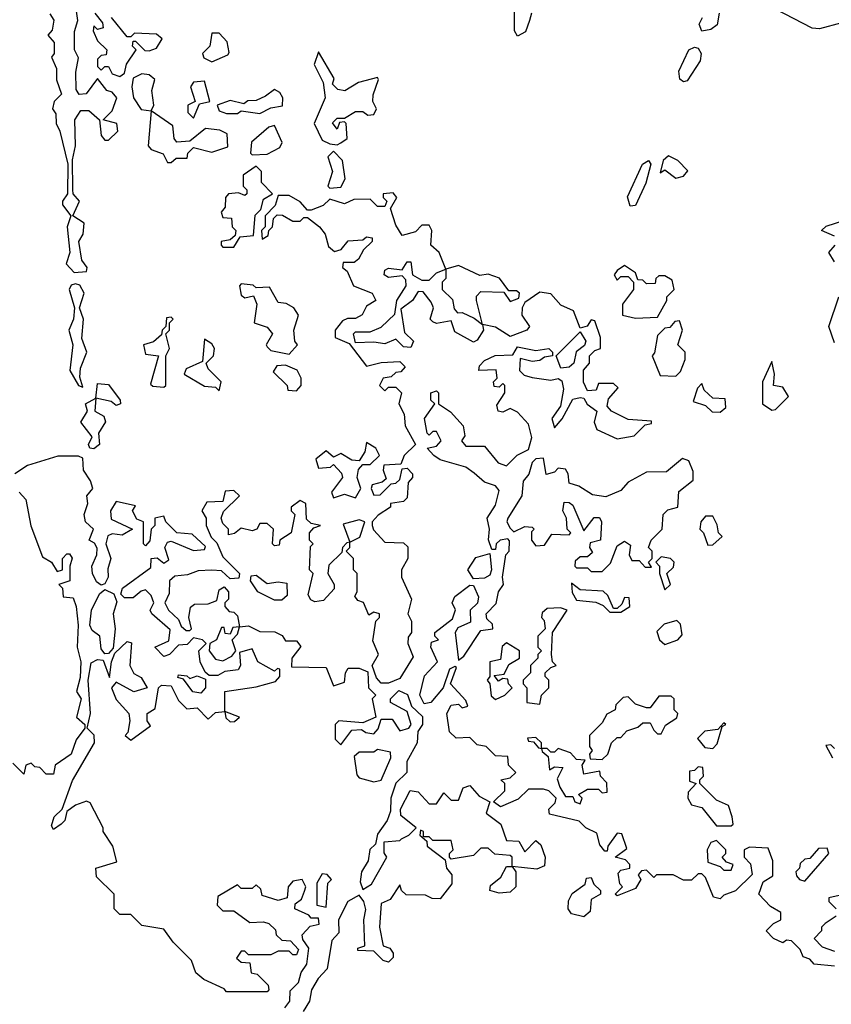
# Model space of a CAD drawing. Extents: x 2668140 to 2765664, y 823621 to 955240.
# Tile 59 of 256: x 2705303 to 2707507, y 860986 to 863657. Entities that reach past the tile are written whole.
import ezdxf

# ---------------------------------------------------------------- set-up
doc = ezdxf.new("R2010")
doc.units = 0

msp = doc.modelspace()

# ---------------------------------------------------------------- linework, layer by layer
at = {"layer": '0CON02XD'}
for points in [[(2705451.2, 862971.2), (2705485, 862973.8), (2705486.7, 862985), (2705472.5, 863005), (2705463.8, 863055), (2705475.7, 863075), (2705478.6, 863105), (2705447.5, 863125), (2705465.6, 863165), (2705448.8, 863185), (2705447.5, 863195), (2705447, 863277), (2705455.4, 863315), (2705453.3, 863385), (2705469.3, 863410.7), (2705490.8, 863410.8), (2705520, 863385), (2705525, 863342.5), (2705535, 863330), (2705545, 863330), (2705570, 863355), (2705567.5, 863375), (2705530, 863385), (2705555, 863410), (2705567.5, 863445), (2705555, 863460), (2705540, 863465), (2705515, 863497.5), (2705484.2, 863455.8), (2705465, 863453.8), (2705457.2, 863467.2), (2705455.8, 863514.2), (2705463.3, 863553.3), (2705451.9, 863575), (2705452.7, 863625), (2705461.8, 863655), (2705446.2, 863765)], [(2705385, 863672.5), (2705396.1, 863656.1), (2705391.7, 863628.3), (2705380, 863615), (2705396.7, 863595), (2705397.5, 863565), (2705390, 863555), (2705403.3, 863525), (2705403.6, 863493.6), (2705416.7, 863455), (2705397.5, 863435), (2705392.5, 863415), (2705401.7, 863401.7), (2705402.5, 863375), (2705412.5, 863355), (2705433.8, 863265), (2705433.3, 863185), (2705420, 863165), (2705420, 863155), (2705442.5, 863125), (2705432.5, 863095), (2705440, 863025), (2705430, 862995), (2705451.2, 862971.2)], [(2705507.5, 863675), (2705528.3, 863648.3), (2705530, 863635), (2705515, 863630), (2705505, 863640), (2705503, 863627), (2705515, 863600), (2705540, 863575), (2705538.3, 863561.7), (2705525, 863560), (2705515, 863550), (2705515, 863530), (2705525, 863520), (2705535, 863530), (2705545, 863530), (2705555, 863510), (2705575, 863502.5)], [(2706692.5, 863675), (2706687.5, 863655), (2706676.4, 863623.6), (2706655, 863612.5), (2706647, 863627), (2706647, 863687)], [(2707202.5, 863675), (2707196.9, 863643.1), (2707179.4, 863630.6), (2707155, 863625.8), (2707147.5, 863645), (2707156.7, 863663.3)], [(2707535, 863648.8), (2707475, 863632.5), (2707455, 863633.8), (2707355, 863685.8)], [(2705575, 863502.5), (2705588.3, 863511.7), (2705593.3, 863536.7), (2705620, 863575), (2705610, 863585), (2705611.7, 863598.3), (2705618.3, 863598.3), (2705643, 863573), (2705655, 863572.5), (2705675, 863580), (2705690, 863605), (2705675, 863617.5), (2705615, 863620), (2705605, 863610), (2705595, 863610), (2705553, 863663)], [(2705825, 863542.5), (2705868.3, 863561.7), (2705871.7, 863568.3), (2705867, 863597), (2705845, 863620), (2705825, 863620), (2705820, 863585), (2705800, 863565), (2705803.6, 863553.6), (2705825, 863542.5)], [(2706165, 863317.5), (2706175, 863322.5), (2706192.5, 863335), (2706190, 863375), (2706185, 863380), (2706171.7, 863378.3), (2706165, 863360), (2706153, 863377), (2706165, 863390), (2706185, 863390), (2706215, 863407.5), (2706235, 863407.5), (2706248.3, 863398.3), (2706265, 863400), (2706272.5, 863415), (2706262.5, 863435), (2706263, 863453), (2706277.5, 863495), (2706275, 863500), (2706223, 863487), (2706186.4, 863463.6), (2706167.5, 863467.5), (2706152.5, 863482.5), (2706157, 863497), (2706115, 863570), (2706103.3, 863535), (2706127, 863487), (2706132.5, 863445), (2706102.5, 863375), (2706125, 863330), (2706145, 863320), (2706165, 863317.5)], [(2707105, 863488.6), (2707095.5, 863495.5), (2707093, 863517), (2707120, 863575), (2707135, 863582.2), (2707145, 863580), (2707153.6, 863565), (2707150.4, 863545), (2707115, 863491.5), (2707105, 863488.6)], [(2705715, 863270), (2705728.3, 863281.7), (2705758.3, 863281.7), (2705760, 863295), (2705775, 863310), (2705825, 863297.5), (2705868.3, 863311.7), (2705867, 863347), (2705847, 863357), (2705808.3, 863361.7), (2705765, 863327.5), (2705730, 863325), (2705722.5, 863335), (2705719.3, 863369.3), (2705660, 863410), (2705667.5, 863425), (2705662.5, 863465), (2705670, 863495), (2705655, 863507.5), (2705635, 863510), (2705611.7, 863498.3), (2705607.5, 863475), (2705612.5, 863445), (2705633.6, 863413.6), (2705660, 863410), (2705652.5, 863315), (2705660, 863305), (2705693, 863293), (2705705, 863270), (2705715, 863270)], [(2705775, 863390), (2705791.7, 863428.3), (2705820, 863435), (2705805, 863490), (2705775, 863487.5), (2705767.5, 863475), (2705780, 863435), (2705760, 863425), (2705760, 863405), (2705775, 863390)], [(2705955, 863402.5), (2705985, 863417.5), (2706016.7, 863423.3), (2706017.5, 863445), (2706009.3, 863459.3), (2705995, 863467.5), (2705970.7, 863449.3), (2705945, 863437.5), (2705923, 863437), (2705911.7, 863428.3), (2705875, 863437.5), (2705840, 863425), (2705845, 863410), (2705865, 863402.5), (2705895, 863402.5), (2705905, 863410), (2705955, 863402.5)], [(2705935, 863290), (2705975, 863292.5), (2706009.3, 863310.7), (2706016.4, 863323.6), (2705995, 863370), (2705980, 863365), (2705932.5, 863325), (2705930, 863295), (2705935, 863290)], [(2706145, 863200), (2706175, 863202.5), (2706186.7, 863225), (2706180, 863275), (2706155, 863300), (2706140, 863285), (2706152.5, 863245), (2706140, 863205), (2706145, 863200)], [(2706960.9, 863150.9), (2706953.8, 863176.2), (2706994.4, 863265), (2707010, 863275), (2707016.7, 863265), (2707003.1, 863213.1), (2706975, 863153.1), (2706960.9, 863150.9)], [(2707085, 863227.5), (2707105, 863232.5), (2707117, 863247), (2707090, 863275), (2707065, 863287.5), (2707050, 863275), (2707041.7, 863241.7), (2707055, 863250), (2707085, 863227.5)], [(2705885, 863040), (2705901.7, 863068.3), (2705938.3, 863071.7), (2705943, 863127), (2705958.3, 863141.7), (2705965, 863170), (2705990, 863185), (2705960, 863215), (2705960, 863245), (2705945, 863260), (2705910, 863235), (2705910, 863205), (2705920, 863195), (2705920, 863185), (2705915, 863180), (2705897.5, 863187.5), (2705870, 863185), (2705862.5, 863175), (2705861.7, 863148.3), (2705850, 863135), (2705855, 863120), (2705878.3, 863118.3), (2705880, 863095), (2705890, 863085), (2705888.3, 863071.7), (2705875, 863060), (2705850, 863055), (2705850, 863045), (2705855, 863040), (2705885, 863040)], [(2707515, 861090), (2707460, 861095), (2707448.3, 861108.3), (2707430, 861115), (2707422.5, 861135), (2707398.3, 861158.3), (2707385, 861160), (2707375, 861152.5), (2707350, 861165), (2707330, 861185), (2707350, 861205), (2707370, 861215), (2707370, 861235), (2707341.2, 861251.2), (2707310, 861285), (2707321.7, 861318.3), (2707347.5, 861335), (2707347.5, 861375), (2707335, 861410), (2707285, 861412.5), (2707270, 861405), (2707270, 861385), (2707287, 861367), (2707291.7, 861338.3), (2707246.4, 861293.6), (2707215, 861282.5), (2707205, 861272.5), (2707187, 861277), (2707165, 861330), (2707155, 861340), (2707145, 861340), (2707127, 861323), (2707105, 861322.5), (2707077.5, 861337.5), (2707032.5, 861337.5), (2707025, 861330), (2707005, 861350), (2706991.7, 861348.3), (2706982.5, 861337.5), (2706990, 861325), (2706975, 861300), (2706925, 861280), (2706920, 861285), (2706940, 861305), (2706933, 861313), (2706928.3, 861341.7), (2706935, 861350), (2706960, 861355), (2706960, 861365), (2706948.3, 861378.3), (2706920, 861385), (2706951.7, 861408.3), (2706938.3, 861448.3), (2706925, 861450), (2706900, 861415), (2706898.3, 861401.7), (2706891.7, 861401.7), (2706878.3, 861418.3), (2706870, 861450), (2706840, 861465), (2706822.5, 861482.5), (2706741.7, 861501.7), (2706740, 861515), (2706757, 861533), (2706760, 861545), (2706740, 861565), (2706725, 861570), (2706685, 861570), (2706657, 861543), (2706608.3, 861521.7), (2706590, 861535), (2706620, 861565), (2706620, 861585), (2706610, 861595), (2706635, 861600), (2706650, 861615), (2706630, 861635), (2706628.3, 861658.3), (2706595, 861660), (2706570, 861685), (2706545, 861690), (2706525, 861710), (2706488.3, 861708.3), (2706470, 861725), (2706463.3, 861775), (2706475, 861797.5), (2706495, 861800), (2706505, 861790), (2706520, 861795), (2706515, 861810), (2706472.5, 861855), (2706489.3, 861899.3), (2706485, 861902.5), (2706470, 861895), (2706452.9, 861845), (2706420, 861805), (2706401.5, 861801.5), (2706390, 861825), (2706402.5, 861877.5), (2706437.5, 861915), (2706420, 861955), (2706421.7, 861968.3), (2706440, 861975), (2706430, 861985), (2706430, 861995), (2706478.3, 862031.7), (2706486.2, 862056.2), (2706477.5, 862075), (2706485, 862092.5), (2706525, 862123.3), (2706535, 862122.5), (2706548.8, 862091.2), (2706545.9, 862074.1), (2706526.2, 862055), (2706527.1, 862022.9), (2706493.1, 862006.9), (2706485.8, 861995), (2706495, 861920), (2706509.3, 861930.7), (2706555, 862000), (2706587.5, 862005), (2706587, 862017), (2706571.7, 862031.7), (2706570, 862045), (2706597, 862073), (2706603.3, 862105), (2706616.7, 862125), (2706613.8, 862145), (2706623.3, 862205), (2706632.5, 862215), (2706633, 862243), (2706628.8, 862248.8), (2706607.5, 862245), (2706596.7, 862235), (2706595, 862220), (2706585, 862220), (2706576.4, 862246.4), (2706578.8, 862275), (2706572.5, 862305), (2706595, 862340), (2706605, 862380), (2706595, 862392.5), (2706565, 862402.5), (2706537.3, 862427.3), (2706515, 862443.3), (2706445, 862463.3), (2706427.5, 862475), (2706410, 862495), (2706435, 862500), (2706447.5, 862515), (2706435, 862540), (2706425, 862540), (2706415, 862530), (2706410, 862535), (2706402.5, 862575), (2706430, 862615), (2706420, 862625), (2706420, 862645), (2706435, 862650), (2706440, 862645), (2706440, 862615), (2706473, 862593), (2706507.5, 862555), (2706511.7, 862528.3), (2706502.5, 862515), (2706515, 862500), (2706565, 862500), (2706602.5, 862455), (2706625, 862446.7), (2706654, 862476), (2706685, 862491.2), (2706694, 862524), (2706685, 862560), (2706655, 862592.5), (2706635, 862602.5), (2706615, 862592.5), (2706602.5, 862595), (2706598.3, 862611.7), (2706620, 862645), (2706620, 862665), (2706615, 862670), (2706605, 862660), (2706591.7, 862661.7), (2706590, 862675), (2706600, 862685), (2706597, 862707), (2706550, 862705), (2706551.7, 862718.3), (2706565, 862732.5), (2706593.9, 862746.1), (2706641.7, 862748.3), (2706655, 862770), (2706705, 862760), (2706740, 862765), (2706750, 862755), (2706750, 862745), (2706728.3, 862741.7), (2706715, 862732.5), (2706695, 862730), (2706661.7, 862738.3), (2706660, 862705), (2706673, 862693), (2706695, 862686.7), (2706745, 862679.2), (2706765, 862683.3), (2706775, 862677.5), (2706780, 862655), (2706771.2, 862608.8), (2706748, 862575), (2706755, 862550), (2706776.1, 862573.9), (2706805, 862627.5), (2706825, 862632.5), (2706835, 862630), (2706843.6, 862613.6), (2706870, 862595), (2706862.5, 862565), (2706870, 862545), (2706925, 862520), (2706971.7, 862528.3), (2707001.7, 862558.3), (2707018.3, 862561.7), (2707018.3, 862568.3), (2706955, 862572.5), (2706910, 862595), (2706898.3, 862608.3), (2706901.7, 862628.3), (2706928.3, 862658.3), (2706915, 862670), (2706875, 862670), (2706868.3, 862651.7), (2706845, 862650), (2706833.8, 862673.8), (2706833.8, 862706.2), (2706850, 862725), (2706850, 862745), (2706865, 862760), (2706880, 862765), (2706880, 862795), (2706865, 862840), (2706855, 862842.5), (2706844, 862826), (2706825, 862820), (2706807.1, 862867.1), (2706772.7, 862882.7), (2706745, 862913.3), (2706715, 862917.5), (2706675, 862890), (2706667.5, 862875), (2706666.7, 862855), (2706687.5, 862825), (2706680, 862815), (2706635, 862797.5), (2706595, 862823.3), (2706560, 862830), (2706543.3, 862895), (2706543.3, 862906.7), (2706555, 862920), (2706617.5, 862917.5), (2706635, 862892.5), (2706658.3, 862901.7), (2706660, 862915), (2706651.7, 862921.7), (2706631.7, 862921.7), (2706606.1, 862956.1), (2706575, 862966.7), (2706553, 862963), (2706495, 862990), (2706460, 862980), (2706442.5, 863025), (2706420, 863045), (2706422.5, 863085), (2706415, 863100), (2706395, 863100), (2706378.3, 863081.7), (2706341.7, 863071.7), (2706325, 863100), (2706310, 863145), (2706327.5, 863175), (2706317, 863187), (2706290, 863185), (2706290, 863175), (2706300, 863165), (2706295, 863150), (2706275, 863150), (2706255, 863170), (2706210.7, 863169.3), (2706185, 863157.5), (2706145, 863170), (2706127, 863153), (2706095, 863140), (2706085, 863140), (2706065, 863162.5), (2706035, 863180), (2706005, 863180), (2705997, 863153), (2705970, 863125), (2705970, 863095), (2705960, 863085), (2705961.7, 863061.7), (2705978.3, 863071.7), (2705980, 863085), (2705990, 863095), (2705992.5, 863117.5), (2706002.5, 863127.5), (2706017, 863127), (2706045, 863110), (2706065, 863110), (2706075, 863120), (2706085, 863120), (2706117.5, 863095), (2706132.5, 863075), (2706141.7, 863041.7), (2706158.3, 863028.3), (2706176.4, 863033.6), (2706195, 863056.7), (2706235, 863060), (2706245, 863067.5), (2706260, 863065), (2706260, 863055), (2706237, 863033), (2706223, 863007), (2706211.7, 862998.3), (2706181.7, 862998.3), (2706180, 862985), (2706192.5, 862975), (2706210, 862935), (2706260, 862915), (2706270, 862895), (2706245, 862880), (2706233.3, 862856.7), (2706215, 862846.7), (2706193.3, 862846.7), (2706180, 862840), (2706160, 862815), (2706160, 862795), (2706198.3, 862778.3), (2706245, 862717.5), (2706285, 862727.5), (2706335, 862730), (2706350, 862715), (2706338.3, 862701.7), (2706325, 862700), (2706311.7, 862688.3), (2706290, 862685), (2706280, 862665), (2706295, 862650), (2706305, 862660), (2706325, 862660), (2706340, 862645), (2706332.5, 862615), (2706347, 862587), (2706350, 862555), (2706377.5, 862505), (2706347.5, 862475), (2706338.3, 862451.7), (2706291.7, 862448.3), (2706290, 862435), (2706298.3, 862411.7), (2706287.5, 862402.5), (2706260, 862395), (2706257.5, 862385), (2706265, 862367.5), (2706281.7, 862368.3), (2706311.7, 862398.3), (2706325, 862400), (2706335, 862410), (2706341.7, 862438.3), (2706355, 862440), (2706370, 862425), (2706370, 862415), (2706358.3, 862401.7), (2706355, 862360), (2706345, 862350), (2706310, 862345), (2706310, 862335), (2706277, 862313), (2706260, 862295), (2706260, 862285), (2706263.6, 862273.6), (2706295, 862240), (2706345, 862237.5), (2706357, 862227), (2706357.5, 862195), (2706340, 862165), (2706340, 862145), (2706366.7, 862085), (2706357.5, 862045), (2706366.7, 862025), (2706367.5, 861995), (2706358.3, 861981.7), (2706357.5, 861965), (2706371.7, 861928.3), (2706335, 861870), (2706305, 861857.5), (2706285, 861857.5), (2706271.7, 861871.7), (2706260, 861905), (2706277.5, 861935), (2706261.7, 861971.7)], [(2707515, 863070), (2707480, 863085), (2707493, 863097), (2707545.9, 863114.1)], [(2707515, 863000), (2707500, 863025), (2707517.5, 863045)], [(2706365, 862767.5), (2706345, 862770), (2706325, 862790), (2706295, 862777.5), (2706265, 862782.5), (2706215, 862780), (2706210, 862805), (2706215, 862810), (2706255, 862810), (2706285, 862822.5), (2706321.7, 862858.3), (2706327.5, 862895), (2706352.5, 862935), (2706351.7, 862951.7), (2706341.7, 862961.7), (2706305, 862957.5), (2706292.5, 862965), (2706295, 862977.5), (2706305, 862982.5), (2706341.7, 862978.3), (2706355, 863000), (2706365, 863000), (2706370, 862965), (2706395, 862950), (2706415, 862950), (2706435, 862970), (2706460, 862980), (2706460, 862955), (2706450, 862945), (2706450, 862925), (2706478.3, 862898.3), (2706483, 862873), (2706491.7, 862861.7), (2706505, 862862.5), (2706537, 862847), (2706560, 862830), (2706562.5, 862815), (2706545, 862787.5), (2706535, 862782.5), (2706485, 862810), (2706475, 862840), (2706435, 862832.5), (2706425, 862837.5), (2706417.5, 862845), (2706426.7, 862875), (2706420.7, 862890.7), (2706398.3, 862918.3), (2706385, 862920), (2706370, 862895), (2706338.3, 862871.7), (2706348.3, 862808.3), (2706372.5, 862785), (2706365, 862767.5)], [(2706975, 862847.5), (2707035, 862850), (2707060, 862895), (2707060, 862905), (2707080, 862925), (2707075, 862950), (2707055, 862962.5), (2707038.3, 862961.7), (2707030, 862955), (2707028.3, 862941.7), (2707005, 862940), (2706995, 862950), (2706981.7, 862951.7), (2706975, 862970), (2706945, 862990), (2706925, 862976.7), (2706917.5, 862965), (2706925, 862950), (2706935, 862960), (2706955, 862960), (2706970, 862945), (2706970, 862925), (2706940, 862885), (2706940, 862855), (2706975, 862847.5)], [(2705475, 862660), (2705467, 862687), (2705468.3, 862711.7), (2705485.8, 862755), (2705472.4, 862792.4), (2705476.9, 862845), (2705466.2, 862875), (2705478.6, 862915), (2705467, 862937), (2705455, 862940), (2705443.6, 862936.4), (2705437.5, 862925), (2705452.5, 862875), (2705450, 862845), (2705436.7, 862815), (2705448, 862775), (2705440, 862705), (2705463.3, 862665), (2705475, 862660)], [(2706035, 862750), (2706057.5, 862775), (2706050, 862785), (2706047.5, 862815), (2706060, 862855), (2706047.5, 862875), (2706027, 862887), (2706005, 862890), (2705981.7, 862931.7), (2705945, 862930), (2705937, 862937), (2705905, 862940), (2705900, 862935), (2705905, 862910), (2705915, 862902.5), (2705938.3, 862908.3), (2705947.5, 862885), (2705940, 862835), (2705975, 862822.5), (2705990, 862805), (2705972.5, 862775), (2705975, 862770), (2705985, 862760), (2706035, 862750)], [(2707515, 862780), (2707500, 862825), (2707526.7, 862905)], [(2705695, 862660), (2705700, 862665), (2705700, 862745), (2705710, 862765), (2705700, 862805), (2705710, 862815), (2705710, 862835), (2705720, 862845), (2705715, 862850), (2705701.7, 862848.3), (2705700, 862825), (2705690, 862815), (2705688.3, 862801.7), (2705667, 862783), (2705640, 862775), (2705645, 862750), (2705680, 862745), (2705658.3, 862668.3), (2705665, 862662.5), (2705695, 862660)], [(2707085, 862690), (2707097.5, 862702.5), (2707110, 862735), (2707110, 862755), (2707090, 862775), (2707102.5, 862815), (2707095, 862840), (2707081.7, 862838.3), (2707068.3, 862821.7), (2707055, 862820), (2707035, 862800), (2707027, 862753), (2707020, 862745), (2707041.7, 862691.7), (2707085, 862690)], [(2705845, 862650), (2705850, 862675), (2705815, 862710), (2705810, 862725), (2705830, 862745), (2705832.5, 862765), (2705825, 862777.5), (2705805, 862790), (2705800, 862730), (2705755, 862710), (2705750, 862695), (2705805, 862662.5), (2705835, 862660), (2705845, 862650)], [(2706772, 862712), (2706760, 862745), (2706825, 862810), (2706840, 862785), (2706837, 862773), (2706813.8, 862756.2), (2706808, 862725), (2706795, 862714.4), (2706772, 862712)], [(2706055, 862650), (2706067.5, 862665), (2706067.5, 862685), (2706056.4, 862706.4), (2706025, 862720), (2706001.7, 862718.3), (2705991.7, 862701.7), (2706030, 862665), (2706031.7, 862651.7), (2706055, 862650)], [(2707345, 862597.5), (2707355, 862600), (2707390, 862635), (2707375, 862660), (2707350, 862665), (2707352.5, 862695), (2707345, 862730), (2707320, 862675), (2707320, 862615), (2707345, 862597.5)], [(2705505, 862492.5), (2705493.8, 862495), (2705490, 862505), (2705500, 862525), (2705469.2, 862565), (2705487.5, 862595), (2705482, 862615), (2705510, 862630), (2705515, 862670), (2705545, 862667.5), (2705576.7, 862625), (2705577.5, 862615), (2705565, 862610), (2705551.7, 862621.7), (2705510, 862630), (2705507.5, 862595), (2705531.7, 862581.7), (2705536.4, 862566.4), (2705517.5, 862535), (2705520, 862505), (2705505, 862492.5)], [(2707205, 862592.5), (2707220, 862605), (2707218.3, 862628.3), (2707185, 862630), (2707161.7, 862651.7), (2707155, 862670), (2707143, 862657), (2707131.7, 862621.7), (2707165, 862610), (2707183, 862593), (2707205, 862592.5)], [(2706215, 862360), (2706230, 862385), (2706220, 862415), (2706223, 862437), (2706235, 862450), (2706255, 862450), (2706280, 862475), (2706270, 862495), (2706245, 862510), (2706240, 862485), (2706225, 862460), (2706205, 862462.5), (2706175, 862480), (2706155, 862470), (2706135, 862487.5), (2706107.5, 862465), (2706115, 862440), (2706147, 862443), (2706155, 862450), (2706177, 862427), (2706180, 862415), (2706150, 862375), (2706155, 862360), (2706185, 862370), (2706215, 862360)], [(2705945, 861847.5), (2705998.3, 861861.7), (2706010, 861875), (2706010, 861895), (2706003, 861897), (2705995, 861890), (2705950, 861915), (2705935, 861950), (2705900, 861940), (2705902.5, 861905), (2705897, 861893), (2705860.7, 861889.3), (2705841.7, 861878.3), (2705818.3, 861878.3), (2705807, 861887), (2705793.3, 861915), (2705790, 861945), (2705810, 861965), (2705800, 861975), (2705775, 861980), (2705758.3, 861961.7), (2705735, 861960), (2705710, 861935), (2705695, 861930), (2705670, 861955), (2705708.3, 861971.7), (2705711.7, 862001.7), (2705662.5, 862045), (2705657.5, 862055), (2705667.5, 862075), (2705660, 862095), (2705645, 862110), (2705633, 862107), (2705611.7, 862088.3), (2705588.3, 862088.3), (2705578.3, 862098.3), (2705582.5, 862115), (2705659.3, 862170.7), (2705660, 862195), (2705677, 862197), (2705695, 862182.5), (2705708.3, 862191.7), (2705697.5, 862225), (2705705, 862240), (2705715, 862242.5), (2705775, 862217.5), (2705805, 862220), (2705808.3, 862228.3), (2705771.7, 862261.7), (2705730, 862265), (2705700, 862295), (2705695, 862310), (2705670, 862305), (2705670, 862285), (2705660, 862275), (2705657, 862243), (2705645, 862230), (2705640, 862235), (2705640, 862295), (2705621.7, 862301.7), (2705610, 862325), (2705618.3, 862338.3), (2705565, 862350), (2705550, 862325), (2705551.7, 862301.7), (2705610, 862275), (2705581.7, 862258.3), (2705555, 862262.5), (2705543, 862257), (2705537.5, 862235), (2705551.2, 862195), (2705543, 862167), (2705544, 862145), (2705535, 862126.7), (2705525, 862123.3), (2705512, 862132), (2705500.8, 862155), (2705499.3, 862175), (2705512.9, 862205), (2705513.8, 862223.8), (2705506.7, 862236.7), (2705492.5, 862245), (2705503.8, 862275), (2705482, 862295), (2705478.6, 862315), (2705488.8, 862345), (2705486.2, 862365), (2705502, 862385), (2705495.9, 862405.9), (2705476.7, 862435), (2705475, 862467.5), (2705463, 862473), (2705407, 862473), (2705325, 862447.5), (2705290, 862425)], [(2706885, 862160), (2706907, 862183), (2706925, 862230), (2706945, 862242.5), (2706961.7, 862231.7), (2706957.5, 862205), (2706965, 862190), (2706985, 862190), (2707001.7, 862171.7), (2707018.3, 862171.7), (2707010, 862185), (2707020, 862195), (2707020, 862215), (2707010, 862225), (2707017.5, 862245), (2707047.5, 862275), (2707050, 862315), (2707063, 862327), (2707090, 862335), (2707093, 862377), (2707131.7, 862408.3), (2707131.7, 862431.7), (2707120, 862460), (2707103, 862467), (2707059.3, 862430.7), (2707005, 862430), (2706955, 862402.5), (2706935, 862380), (2706895, 862362.5), (2706858.3, 862368.3), (2706821.7, 862391.7), (2706795, 862400), (2706792.5, 862425), (2706785, 862437.5), (2706765, 862440), (2706755, 862430), (2706733, 862423), (2706725, 862467.5), (2706705, 862466), (2706694.4, 862455.6), (2706685.8, 862424.2), (2706670, 862405), (2706666.9, 862365), (2706628.8, 862305), (2706626.2, 862295), (2706635, 862277.5), (2706645, 862267.5), (2706675, 862282.5), (2706695, 862280), (2706700, 862275), (2706692.5, 862267.5), (2706692.5, 862245), (2706705, 862230), (2706728.3, 862231.7), (2706748.3, 862261.7), (2706795, 862260), (2706800, 862265), (2706790, 862275), (2706787.5, 862305), (2706777.5, 862325), (2706781.7, 862348.3), (2706795, 862347.5), (2706805, 862340), (2706835, 862270), (2706863, 862307), (2706877, 862307), (2706882.5, 862295), (2706880, 862245), (2706851.7, 862238.3), (2706850, 862225), (2706858.3, 862211.7), (2706845, 862200), (2706825, 862200), (2706811.7, 862188.3), (2706810, 862175), (2706815, 862170), (2706845, 862170), (2706855, 862160), (2706885, 862160)], [(2705302.5, 862375), (2705320, 862355), (2705333.6, 862283.6), (2705365, 862200), (2705390, 862185), (2705405, 862160), (2705420, 862165), (2705420, 862195), (2705431.7, 862208.3), (2705438.3, 862208.3), (2705446.4, 862196.4), (2705440, 862175), (2705440, 862135), (2705410, 862125), (2705420, 862115), (2705421.7, 862091.7), (2705448.3, 862088.3), (2705456.7, 862065), (2705462.5, 862015), (2705460, 861955), (2705469.2, 861915), (2705467.3, 861872.7), (2705457.5, 861835), (2705470, 861815), (2705457.5, 861765), (2705480, 861745), (2705480, 861735), (2705456.4, 861703.6), (2705443.3, 861665), (2705400, 861635), (2705395, 861610), (2705375, 861610), (2705358.3, 861628.3), (2705345, 861630), (2705335, 861640), (2705320, 861635), (2705315, 861610), (2705285, 861640)], [(2706261.7, 861971.7), (2706270, 862025), (2706280, 862035), (2706280, 862045), (2706265, 862050), (2706251.7, 862041.7), (2706236.4, 862076.4), (2706221.7, 862081.7), (2706213, 862093), (2706220, 862105), (2706220, 862155), (2706210, 862165), (2706210, 862195), (2706190, 862215), (2706200, 862225), (2706200, 862240), (2706227, 862253), (2706240, 862295), (2706225, 862300), (2706181.7, 862288.3), (2706200, 862240), (2706191.7, 862238.3), (2706180, 862225), (2706178.3, 862211.7), (2706142.5, 862177.5), (2706140, 862155), (2706157.5, 862125), (2706157, 862113), (2706128.3, 862081.7), (2706105, 862077.5), (2706093.6, 862083.6), (2706087, 862097), (2706100, 862155), (2706090, 862165), (2706092.5, 862227.5), (2706100, 862235), (2706090, 862245), (2706090, 862265), (2706101.7, 862278.3), (2706120, 862285), (2706095, 862290), (2706081.7, 862301.7), (2706080, 862345), (2706065, 862352.5), (2706040, 862335), (2706040, 862325), (2706050, 862315), (2706040, 862265), (2706010, 862245), (2706008.3, 862231.7), (2705995, 862230), (2705990, 862235), (2705992.5, 862275), (2705975, 862290), (2705955, 862290), (2705947.5, 862275), (2705935, 862270), (2705905, 862277.5), (2705886.7, 862263.3), (2705870, 862260), (2705870, 862275), (2705855, 862290), (2705850, 862305), (2705857, 862323), (2705900, 862365), (2705885, 862380), (2705861.7, 862378.3), (2705855, 862350), (2705811.7, 862348.3), (2705797.5, 862325), (2705810, 862305), (2705810, 862285), (2705823, 862253), (2705838.3, 862238.3), (2705855, 862200), (2705900, 862155), (2705898.3, 862141.7), (2705875, 862140), (2705851.7, 862161.7), (2705825, 862163.3), (2705788.3, 862161.7), (2705759.3, 862150.7), (2705725, 862147.5), (2705710, 862135), (2705709.3, 862100.7), (2705697.5, 862075), (2705707.5, 862055), (2705735, 862030), (2705741.7, 862011.7), (2705755, 862000), (2705765, 862000), (2705770, 862005), (2705762.5, 862035), (2705767, 862063), (2705778.3, 862071.7), (2705815, 862072.5), (2705838.3, 862081.7), (2705845, 862110), (2705858.3, 862118.3), (2705870, 862105), (2705870, 862085), (2705860, 862075), (2705860, 862065), (2705871.7, 862051.7), (2705885, 862050), (2705895, 862040), (2705900, 862010), (2705881.7, 862008.3), (2705875, 861990), (2705861.7, 861991.7), (2705858.3, 862008.3), (2705851.7, 862008.3), (2705837.5, 861975), (2705820, 861965), (2705817.5, 861945), (2705835, 861922.5), (2705855, 861917.5), (2705879.3, 861930.7), (2705890, 861945), (2705880, 861975), (2705895, 861990), (2705900, 862010), (2705925, 862012.5), (2705955, 861997.5), (2705996.4, 861996.4), (2706016.4, 861986.4), (2706025, 861972.5), (2706055, 861972.5), (2706067, 861957), (2706042.5, 861925), (2706041.7, 861901.7), (2706135, 861900), (2706155, 861850), (2706185, 861860), (2706187.5, 861885), (2706195, 861897.5), (2706225, 861897.5), (2706248.3, 861888.3), (2706250, 861845), (2706270, 861825), (2706260, 861815), (2706270, 861765), (2706235, 861750), (2706170, 861755), (2706160, 861745), (2706160, 861705), (2706175, 861690), (2706205, 861730), (2706231.7, 861731.7), (2706243, 861723), (2706265, 861720), (2706276.7, 861733.3), (2706285, 861760), (2706315, 861760), (2706335, 861727.5), (2706360, 861735), (2706366, 861745), (2706355, 861780), (2706310, 861805), (2706310, 861815), (2706333, 861837), (2706356.4, 861826.4), (2706367.5, 861795), (2706397.1, 861767.1), (2706396.7, 861745), (2706384.2, 861725.8), (2706382.5, 861695), (2706354.4, 861645), (2706354, 861615), (2706324.4, 861585.6), (2706311.4, 861545), (2706310, 861510), (2706300.8, 861485), (2706275, 861447.5), (2706269.2, 861420.8), (2706253.6, 861406.4), (2706249.4, 861375), (2706231.1, 861345), (2706228, 861318), (2706235, 861297.5), (2706258.3, 861311.7), (2706300, 861385), (2706293, 861397), (2706293.3, 861426.7), (2706335, 861430), (2706340, 861435), (2706360, 861445), (2706380, 861465), (2706338.3, 861498.3), (2706337.5, 861515), (2706363.6, 861566.4), (2706385, 861562.5), (2706415, 861530), (2706435, 861530), (2706455, 861560), (2706475, 861540), (2706495, 861540), (2706507, 861573), (2706525, 861580), (2706550.7, 861550.7), (2706580, 861535), (2706570, 861505), (2706610, 861475), (2706625, 861430), (2706658.3, 861428.3), (2706675, 861400), (2706705, 861430), (2706718.3, 861418.3), (2706730, 861385), (2706728.3, 861361.7), (2706707.5, 861352.5), (2706640, 861360), (2706640, 861385), (2706635, 861390), (2706593, 861393), (2706575, 861410), (2706555, 861410), (2706535, 861390), (2706475, 861380), (2706470, 861385), (2706470, 861395), (2706480, 861405), (2706475, 861430), (2706425, 861430), (2706415, 861440), (2706400, 861440), (2706400, 861455), (2706391.7, 861458.3), (2706390, 861445), (2706408.3, 861428.3), (2706410, 861415), (2706458.3, 861378.3), (2706462.5, 861355), (2706477, 861337), (2706477, 861313), (2706445, 861272.5), (2706423, 861273), (2706405, 861282.5), (2706353, 861283), (2706340, 861295), (2706335, 861310), (2706309.3, 861270.7), (2706285, 861260), (2706280, 861195), (2706290, 861145), (2706308.3, 861138.3), (2706317.5, 861125), (2706317, 861113), (2706305, 861100), (2706290, 861105), (2706265, 861130), (2706221.7, 861131.7), (2706221.7, 861138.3), (2706240, 861145), (2706237.5, 861215), (2706243, 861243), (2706237.5, 861265), (2706225, 861282.5), (2706194.6, 861265.4), (2706168.6, 861215), (2706169.7, 861180.3), (2706150.9, 861159.1), (2706138, 861082), (2706113.8, 861056.2), (2706095.8, 861025), (2706090, 860995), (2706073.1, 860966.9)], [(2707171.7, 862231.7), (2707185, 862232.5), (2707210, 862255), (2707200, 862265), (2707197, 862287), (2707185, 862310), (2707165, 862310), (2707152.5, 862295), (2707150, 862275), (2707160, 862265), (2707171.7, 862231.7)], [(2706535, 862140), (2706520, 862165), (2706541.7, 862198.3), (2706579.3, 862209.3), (2706584.5, 862165), (2706579.6, 862150.4), (2706565, 862142), (2706535, 862140)], [(2707055, 862110), (2707070, 862125), (2707060, 862155), (2707078.3, 862171.7), (2707080, 862185), (2707070, 862195), (2707045, 862200), (2707030, 862185), (2707040, 862175), (2707040, 862155), (2707055, 862110)], [(2706015, 862082.5), (2705995, 862082.5), (2705950, 862105), (2705930, 862135), (2705931.7, 862148.3), (2705945, 862150), (2705975, 862127.5), (2706005, 862132.5), (2706028.3, 862128.3), (2706030, 862095), (2706015, 862082.5)], [(2706935, 862050), (2706960, 862065), (2706958.3, 862088.3), (2706945, 862090), (2706938.3, 862071.7), (2706925, 862060), (2706915, 862060), (2706900, 862095), (2706887, 862107), (2706825, 862110), (2706801.7, 862128.3), (2706803, 862103), (2706815, 862082.5), (2706867, 862077), (2706887.5, 862067.5), (2706905, 862050), (2706935, 862050)], [(2705535, 861936.7), (2705525, 861950), (2705520.8, 861985), (2705500.3, 862000.3), (2705494.3, 862015), (2705498.5, 862055), (2705520.6, 862099.4), (2705535, 862111.2), (2705559.3, 862099.3), (2705567.5, 862077.5), (2705557.5, 862045), (2705562.5, 862005), (2705557.5, 861952.5), (2705545, 861937.5), (2705535, 861936.7)], [(2706715, 861800), (2706720, 861825), (2706740, 861845), (2706740, 861865), (2706730, 861875), (2706730, 861885), (2706745, 861900), (2706760, 861905), (2706750, 861915), (2706747.5, 861935), (2706750, 861995), (2706790, 862055), (2706771.7, 862061.7), (2706735, 862060), (2706721.7, 862048.3), (2706720, 862035), (2706727, 862027), (2706730, 862005), (2706710, 861985), (2706710, 861955), (2706720, 861945), (2706710, 861935), (2706710, 861925), (2706690, 861905), (2706690, 861885), (2706670, 861865), (2706670, 861855), (2706680, 861845), (2706680, 861805), (2706715, 861800)], [(2707055, 861962.5), (2707090, 861975), (2707101.7, 861988.3), (2707097, 862017), (2707087, 862027), (2707053, 862017), (2707033, 861997), (2707040, 861975), (2707055, 861962.5)], [(2706023.6, 860976.4), (2706036.7, 860995), (2706037.5, 861022.5), (2706060, 861045), (2706067.7, 861072.3), (2706083.3, 861095), (2706088.8, 861138.8), (2706071.7, 861161.7), (2706070, 861175), (2706091.7, 861198.3), (2706116.4, 861203.6), (2706115, 861220), (2706095, 861220), (2706088.3, 861228.3), (2706050, 861245), (2706051.7, 861258.3), (2706068.3, 861271.7), (2706077, 861293), (2706080, 861305), (2706070, 861325), (2706045, 861320), (2706032.5, 861305), (2706030, 861275), (2706005, 861267.5), (2705961.7, 861281.7), (2705958.3, 861298.3), (2705945, 861310), (2705935, 861300), (2705905, 861300), (2705895, 861310), (2705841.7, 861278.3), (2705840, 861255), (2705855, 861240), (2705885, 861240), (2705928.3, 861208.3), (2705965, 861210), (2705980, 861205), (2705998.3, 861188.3), (2706000, 861175), (2706015, 861160), (2706038.3, 861158.3), (2706060, 861135), (2706055, 861120), (2706045, 861120), (2706035, 861130), (2706005, 861130), (2705985, 861120), (2705925, 861120), (2705915, 861130), (2705905, 861130), (2705891.7, 861111.7), (2705905, 861100), (2705928.3, 861098.3), (2705931.7, 861071.7), (2705948.3, 861068.3), (2705978.3, 861038.3), (2705980, 861025), (2705975, 861020), (2705865, 861020), (2705858.3, 861028.3), (2705803, 861053), (2705781.7, 861071.7), (2705770, 861105), (2705720, 861155), (2705695, 861190), (2705635, 861200), (2705605, 861230), (2705575, 861230), (2705560, 861245), (2705560, 861285), (2705511.7, 861331.7), (2705510, 861355), (2705567, 861373), (2705556.2, 861415), (2705530, 861455), (2705530, 861465), (2705495, 861532.5), (2705485, 861537.5), (2705455, 861526.7), (2705431.2, 861508.8), (2705426, 861485), (2705416, 861475), (2705395, 861460), (2705390.3, 861470.3), (2705396.9, 861495), (2705418.8, 861515), (2705447, 861593), (2705506.2, 861695), (2705506.1, 861716.1), (2705486.7, 861735), (2705495.6, 861775), (2705489.1, 861865), (2705498, 861912), (2705515, 861921.5), (2705530, 861920), (2705547.5, 861872.5), (2705552.5, 861915), (2705561.7, 861938.3), (2705595, 861970), (2705607, 861967), (2705602.5, 861905), (2705613.6, 861883.6), (2705633, 861873), (2705650, 861845), (2705613.6, 861833.6), (2705565, 861860), (2705552.5, 861845), (2705565, 861812.5), (2705600, 861775), (2705602.5, 861755), (2705597, 861723), (2705590, 861715), (2705605, 861702.5), (2705658.3, 861741.7), (2705650, 861755), (2705650, 861775), (2705671.7, 861788.3), (2705680, 861845), (2705688.3, 861851.7), (2705715, 861850), (2705735, 861810), (2705757.5, 861787.5), (2705785, 861790), (2705815, 861760), (2705835, 861777.5), (2705860, 861780), (2705863, 861763), (2705875, 861752.5), (2705887, 861753), (2705900, 861765), (2705860, 861780), (2705860, 861835), (2705945, 861847.5)], [(2706595, 861812.5), (2706620, 861825), (2706640, 861845), (2706630, 861855), (2706628.3, 861868.3), (2706615, 861870), (2706603, 861863), (2706591.7, 861878.3), (2706618.3, 861881.7), (2706631.7, 861908.3), (2706660, 861925), (2706660, 861945), (2706625, 861966.7), (2706613, 861957), (2706608.3, 861921.7), (2706580, 861915), (2706580, 861875), (2706572.5, 861865), (2706580, 861855), (2706583, 861823), (2706595, 861812.5)], [(2705795, 861830), (2705773.6, 861833.6), (2705748.3, 861868.3), (2705732.5, 861872.5), (2705735, 861880), (2705757, 861877), (2705765, 861870), (2705785, 861877.5), (2705808.3, 861868.3), (2705807.5, 861845), (2705795, 861830)], [(2706885, 861650), (2706900, 861665), (2706910, 861695), (2706925, 861710), (2706935, 861710), (2706951.7, 861728.3), (2706981.7, 861738.3), (2706995, 861750), (2707015, 861750), (2707025, 861730), (2707035, 861720), (2707045, 861720), (2707057, 861743), (2707087, 861763), (2707090, 861775), (2707080, 861785), (2707080, 861815), (2707071.7, 861821.7), (2707038.3, 861821.7), (2707015, 861790), (2707005, 861790), (2706975, 861800), (2706955, 861820), (2706941.7, 861818.3), (2706921.7, 861798.3), (2706920, 861785), (2706897, 861773), (2706885, 861750), (2706850, 861715), (2706850, 861685), (2706857.5, 861675), (2706850, 861665), (2706851.7, 861651.7), (2706885, 861650)], [(2707185, 861680), (2707197, 861693), (2707210, 861740), (2707220, 861745), (2707215, 861750), (2707198.3, 861731.7), (2707163, 861727), (2707143, 861707), (2707163, 861683), (2707185, 861680)], [(2706825, 861530), (2706830, 861545), (2706820, 861555), (2706845, 861570), (2706875, 861570), (2706885, 861560), (2706898.3, 861561.7), (2706897, 861587), (2706880, 861605), (2706878.3, 861618.3), (2706835, 861610), (2706830, 861635), (2706838.3, 861648.3), (2706815, 861650), (2706798.3, 861668.3), (2706765, 861680), (2706755, 861670), (2706745, 861670), (2706735, 861680), (2706720, 861680), (2706720, 861695), (2706705, 861710), (2706681.7, 861708.3), (2706685, 861700), (2706698.3, 861698.3), (2706711.7, 861681.7), (2706720, 861680), (2706721.7, 861671.7), (2706738.3, 861658.3), (2706741.7, 861621.7), (2706755, 861630), (2706778.3, 861628.3), (2706762.5, 861597.5), (2706770, 861575), (2706785, 861550), (2706805, 861550), (2706810, 861535), (2706825, 861530)], [(2706265, 861590), (2706285, 861593.8), (2706311.2, 861655), (2706310, 861670), (2706275, 861677.5), (2706265, 861670), (2706225, 861670), (2706211.7, 861658.3), (2706218.3, 861608.3), (2706225, 861600), (2706265, 861590)], [(2707515, 861680), (2707505, 861690), (2707491.7, 861688.3), (2707510, 861655)], [(2707235, 861470), (2707240, 861475), (2707237.5, 861495), (2707227.5, 861525), (2707195, 861540), (2707150, 861585), (2707150, 861595), (2707160, 861605), (2707158.3, 861628.3), (2707145, 861630), (2707135, 861620), (2707121.7, 861618.3), (2707121.7, 861591.7), (2707140, 861585), (2707118.3, 861561.7), (2707117.5, 861545), (2707127, 861527), (2707155, 861520), (2707195, 861470), (2707235, 861470)], [(2707235, 861350), (2707240, 861365), (2707221.7, 861371.7), (2707210, 861385), (2707220, 861395), (2707220, 861405), (2707195, 861430), (2707180, 861425), (2707170, 861405), (2707171.7, 861371.7), (2707205, 861360), (2707215, 861350), (2707235, 861350)], [(2707435, 861320), (2707500, 861395), (2707495, 861410), (2707471.7, 861408.3), (2707448.3, 861381.7), (2707435, 861380), (2707421.7, 861368.3), (2707420, 861355), (2707410, 861345), (2707412.5, 861335), (2707420, 861325), (2707435, 861320)], [(2706605, 861287.5), (2706580, 861295), (2706581.7, 861308.3), (2706609.3, 861330.7), (2706625, 861360), (2706640, 861360), (2706650, 861345), (2706650, 861305), (2706635, 861290), (2706605, 861287.5)], [(2706135, 861250), (2706140, 861315), (2706150, 861325), (2706138.3, 861338.3), (2706125, 861340), (2706110, 861315), (2706110, 861255), (2706135, 861250)], [(2706835, 861223.3), (2706801.7, 861231.7), (2706792.5, 861245), (2706793.6, 861266.4), (2706803.6, 861286.4), (2706838.3, 861311.7), (2706841.7, 861328.3), (2706855, 861330), (2706861.7, 861311.7), (2706880, 861295), (2706880, 861285), (2706855, 861270), (2706851.7, 861238.3), (2706835, 861223.3)], [(2707528.3, 861281.7), (2707500, 861275), (2707500, 861265), (2707520, 861245)], [(2707520, 861225), (2707490, 861205), (2707480, 861195), (2707480, 861185), (2707460, 861165), (2707481.7, 861141.7), (2707515, 861130)]]:
    msp.add_lwpolyline(points, dxfattribs=at)

doc.saveas('drawing.dxf')
